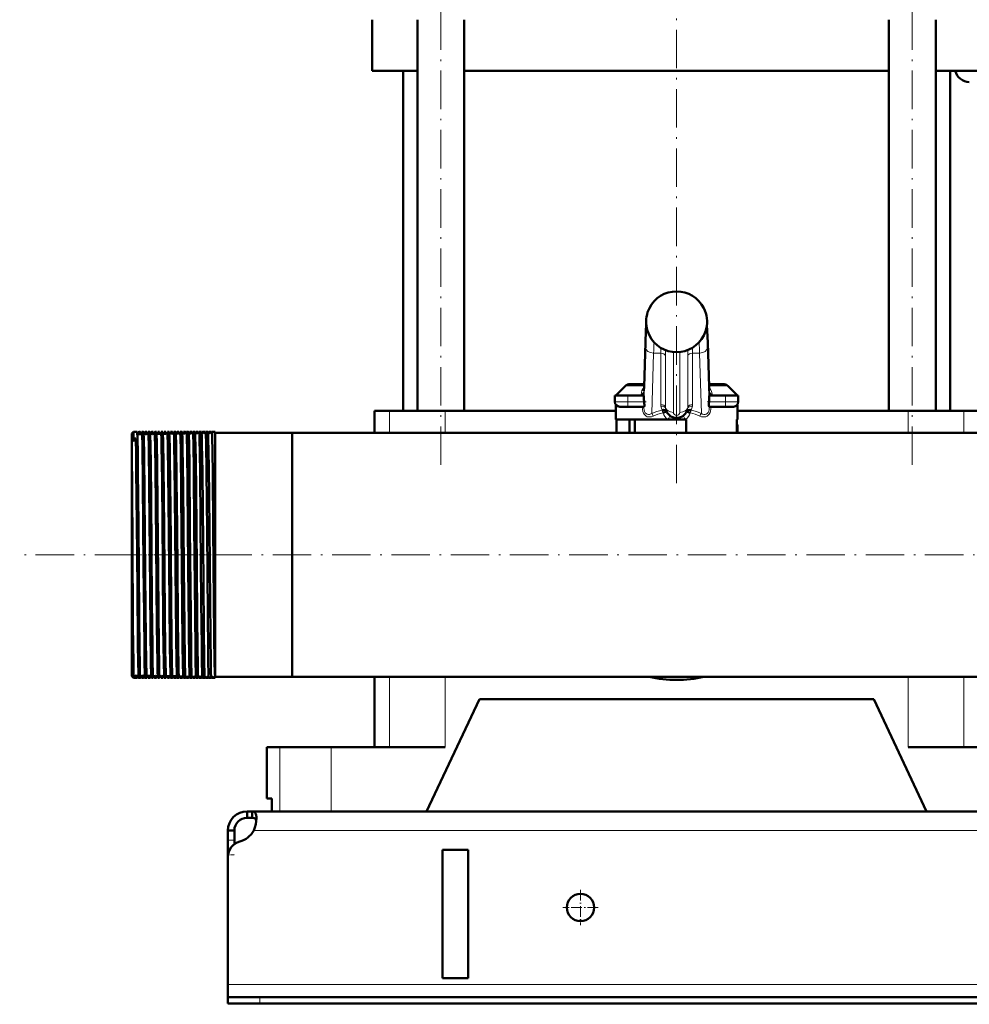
# Model space of a CAD drawing. Extents: x -1358 to 1757, y -1513 to 612.
# Tile 51 of 85: x -228 to 68, y -276 to 32. Entities that reach past the tile are written whole.
import ezdxf

# ---------------------------------------------------------------- set-up
doc = ezdxf.new("R2010")
doc.units = 0
doc.linetypes.add('DASHDOT', pattern=[18.5, 12, -3, 0.5, -3])

msp = doc.modelspace()

# ---------------------------------------------------------------- linework, layer by layer
at = {"color": 7, "linetype": 'DASHDOT', "lineweight": 18}
for p, q in [((-96.75, -107.32), (-96.75, 95.48)), ((50.33, -107.32), (50.33, 95.48)), ((-23.21, -113.07), (-23.21, 75.27)), ((491.79, -135.42), (-228.19, -135.42))]:
    msp.add_line(p, q, dxfattribs=at)
at = {"color": 7, "lineweight": 50}
for p, q in [((-118.21, 15.58), (-118.21, 31.58)), ((-104.05, -90.42), (-104.05, 31.58)), ((-89.45, -90.42), (-89.45, 31.58)), ((43.03, -90.42), (43.03, 31.58)), ((57.63, -90.42), (57.63, 31.58)), ((-104.05, 15.58), (-118.21, 15.58)), ((-108.56, -90.42), (-108.56, 15.58)), ((-23.21, 15.58), (-89.45, 15.58)), ((43.03, 15.58), (-23.21, 15.58)), ((71.79, 15.58), (57.63, 15.58)), ((62.14, -90.42), (62.14, 15.58)), ((-31.7, -58.42), (-31.7, -58.42)), ((-14.72, -58.42), (-14.71, -58.42)), ((-31.7, -66.94), (-31.7, -66.94)), ((-14.72, -66.94), (-14.72, -66.94)), ((-33.35, -82.99), (-32.93, -69.19)), ((-13.49, -69.19), (-13.07, -82.99)), ((-39.15, -82.61), (-42.21, -85.67)), ((-33.33, -82.17), (-38.09, -82.17)), ((-8.33, -82.17), (-13.09, -82.17)), ((-7.27, -82.61), (-4.21, -85.67)), ((-38.46, -85.67), (-42.46, -85.67)), ((-42.46, -87.67), (-42.46, -85.67)), ((-40.67, -85.67), (-42.21, -85.67)), ((-38.46, -85.67), (-33.39, -85.67)), ((-33.41, -84.2), (-33.35, -82.99)), ((-33.39, -85.67), (-33.39, -87.11)), ((-13.01, -84.2), (-13.07, -82.99)), ((-13.03, -85.67), (-7.96, -85.67)), ((-13.03, -87.11), (-13.03, -85.67)), ((-3.96, -85.67), (-7.96, -85.67)), ((-4.21, -85.67), (-5.17, -85.67)), ((-3.96, -87.67), (-3.96, -85.67)), ((-42.21, -93.17), (-42.21, -88.5)), ((-4.21, -93.17), (-4.21, -88.5)), ((-115.17, -90.42), (-117.46, -90.42)), ((-117.46, -90.42), (-117.46, -97.37)), ((-112.82, -90.42), (-115.17, -90.42)), ((-95.46, -90.42), (-112.82, -90.42)), ((-42.21, -90.42), (-95.46, -90.42)), ((-40.96, -89.17), (-38.46, -89.17)), ((-33.4, -89.17), (-38.46, -89.17)), ((-7.96, -89.17), (-13.02, -89.17)), ((-7.96, -89.17), (-5.46, -89.17)), ((49.04, -90.42), (-4.21, -90.42)), ((66.41, -90.42), (49.04, -90.42)), ((71.04, -90.42), (66.41, -90.42)), ((-25.99, -93.17), (-42.21, -93.17)), ((-41.97, -93.17), (-41.97, -97.37)), ((-37.91, -93.17), (-37.91, -97.37)), ((-36.21, -93.17), (-36.21, -97.37)), ((-25.99, -93.17), (-23.21, -93.17)), ((-23.21, -93.17), (-20.43, -93.17)), ((-20.21, -93.17), (-20.43, -93.17)), ((-20.21, -97.37), (-20.21, -93.17)), ((-4.45, -93.17), (-4.45, -97.37)), ((-4.21, -93.17), (-4.45, -93.17)), ((-4.21, -97.37), (-4.21, -95.17)), ((-193.21, -97.56), (-192.71, -97.06)), ((-193.21, -97.56), (-192.71, -97.06)), ((-193.21, -97.56), (-193.21, -99.56)), ((-192.56, -97.06), (-192.71, -97.06)), ((-192.71, -97.06), (-192.71, -99.09)), ((-191.56, -97.06), (-192.71, -97.06)), ((-190.56, -97.06), (-191.06, -97.06)), ((-189.56, -97.06), (-190.06, -97.06)), ((-188.56, -97.06), (-189.06, -97.06)), ((-187.56, -97.06), (-188.07, -97.06)), ((-186.55, -97.06), (-187.07, -97.06)), ((-185.55, -97.06), (-186.07, -97.06)), ((-184.55, -97.06), (-185.07, -97.06)), ((-183.54, -97.06), (-184.08, -97.06)), ((-182.54, -97.06), (-183.08, -97.06)), ((-181.53, -97.06), (-182.08, -97.06)), ((-180.53, -97.06), (-181.09, -97.06)), ((-179.52, -97.06), (-180.09, -97.06)), ((-178.52, -97.06), (-179.1, -97.06)), ((-177.51, -97.06), (-178.1, -97.06)), ((-176.5, -97.06), (-177.11, -97.06)), ((-175.49, -97.06), (-176.12, -97.06)), ((-174.49, -97.06), (-175.12, -97.06)), ((-174.48, -97.07), (-174.49, -97.06)), ((-174.13, -97.06), (-174.14, -97.07)), ((-173.48, -97.06), (-174.13, -97.06)), ((-173.47, -97.07), (-173.48, -97.06)), ((-173.14, -97.06), (-173.14, -97.07)), ((-172.47, -97.06), (-173.14, -97.06)), ((-172.46, -97.07), (-172.47, -97.06)), ((-172.15, -97.06), (-172.15, -97.07)), ((-171.46, -97.06), (-172.15, -97.06)), ((-171.45, -97.07), (-171.46, -97.06)), ((-171.16, -97.06), (-171.16, -97.07)), ((-170.45, -97.06), (-171.16, -97.06)), ((-170.44, -97.07), (-170.45, -97.06)), ((-170.17, -97.06), (-170.17, -97.07)), ((-169.44, -97.06), (-170.17, -97.06)), ((-169.43, -97.07), (-169.44, -97.06)), ((-169.18, -97.06), (-169.18, -97.07)), ((-168.42, -97.06), (-169.18, -97.06)), ((-168.42, -97.07), (-168.42, -97.06)), ((-168.19, -97.06), (-168.19, -97.07)), ((-167.21, -97.06), (-168.19, -97.06)), ((-167.21, -97.06), (-167.21, -169.09)), ((-143.21, -97.37), (-167.21, -97.37)), ((-143.21, -97.37), (-167.21, -97.37)), ((-143.21, -97.37), (-117.46, -97.37)), ((-143.21, -97.37), (-143.21, -168.82)), ((-143.21, -97.37), (-143.21, -135.42)), ((123.34, -97.37), (-143.21, -97.37)), ((-192.71, -99.09), (-193.21, -99.56)), ((-193.21, -99.62), (-193.21, -99.56)), ((-193.21, -99.62), (-193.21, -102.36)), ((-192.71, -99.09), (-191.96, -99.09)), ((-193.21, -102.36), (-193.21, -168.65)), ((-143.21, -135.42), (-143.21, -173.47)), ((-193.21, -168.65), (-193.21, -173.28)), ((-143.21, -168.82), (-143.21, -173.47)), ((-192.71, -169.81), (-192.72, -169.08)), ((-192.71, -169.81), (-192.71, -173.78)), ((-167.21, -169.09), (-167.21, -173.77)), ((-193.21, -173.28), (-192.71, -173.78)), ((-192.56, -173.78), (-192.71, -173.78)), ((-191.56, -173.78), (-192.56, -173.78)), ((-190.56, -173.78), (-191.06, -173.78)), ((-189.56, -173.78), (-190.06, -173.78)), ((-188.56, -173.78), (-189.06, -173.78)), ((-188.11, -173.47), (-188.12, -173.18)), ((-187.56, -173.78), (-188.07, -173.78)), ((-186.55, -173.78), (-187.07, -173.78)), ((-185.55, -173.78), (-186.07, -173.78)), ((-184.55, -173.78), (-185.07, -173.78)), ((-183.54, -173.78), (-184.08, -173.78)), ((-182.54, -173.78), (-183.08, -173.78)), ((-181.53, -173.78), (-182.08, -173.78)), ((-180.53, -173.78), (-181.09, -173.78)), ((-179.52, -173.78), (-180.09, -173.78)), ((-178.52, -173.78), (-179.1, -173.78)), ((-177.51, -173.78), (-178.1, -173.78)), ((-176.5, -173.78), (-177.11, -173.78)), ((-175.49, -173.78), (-176.12, -173.78)), ((-174.49, -173.78), (-175.12, -173.78)), ((-174.48, -173.78), (-174.49, -173.78)), ((-174.13, -173.78), (-174.14, -173.78)), ((-173.48, -173.78), (-174.13, -173.78)), ((-173.47, -173.78), (-173.48, -173.78)), ((-173.14, -173.78), (-173.14, -173.78)), ((-172.47, -173.78), (-173.14, -173.78)), ((-172.46, -173.78), (-172.47, -173.78)), ((-172.15, -173.78), (-172.15, -173.78)), ((-171.46, -173.78), (-172.15, -173.78)), ((-171.45, -173.78), (-171.46, -173.78)), ((-171.16, -173.78), (-171.16, -173.78)), ((-170.45, -173.78), (-171.16, -173.78)), ((-170.44, -173.78), (-170.45, -173.78)), ((-170.17, -173.78), (-170.17, -173.78)), ((-169.44, -173.78), (-170.17, -173.78)), ((-169.43, -173.78), (-169.44, -173.78)), ((-169.18, -173.78), (-169.18, -173.78)), ((-168.42, -173.78), (-169.18, -173.78)), ((-168.42, -173.78), (-168.42, -173.78)), ((-168.19, -173.78), (-168.19, -173.78)), ((-167.21, -173.78), (-168.19, -173.78)), ((-143.21, -173.47), (-167.21, -173.47)), ((-167.21, -173.77), (-167.21, -173.77)), ((416.79, -173.47), (-143.21, -173.47)), ((-117.46, -173.47), (-117.46, -195.42)), ((-101.21, -215.42), (-84.71, -180.42)), ((38.29, -180.42), (-84.71, -180.42)), ((38.29, -180.42), (54.79, -215.42)), ((-151.06, -195.42), (-147, -195.42)), ((-151.06, -211.42), (-151.06, -195.42)), ((-147, -195.42), (-130.96, -195.42)), ((-130.96, -195.42), (-95.46, -195.42)), ((49.04, -195.42), (84.54, -195.42)), ((-149.49, -211.42), (-151.06, -211.42)), ((-149.49, -211.42), (-149.49, -215.42)), ((-157.21, -215.42), (-157.21, -217.42)), ((-155.67, -215.42), (-157.21, -215.42)), ((-155.67, -217.42), (-157.21, -217.42)), ((-155.67, -215.42), (-155.67, -217.42)), ((429.26, -215.42), (-155.67, -215.42)), ((-147, -215.42), (-149.49, -215.42)), ((-130.96, -215.42), (-147, -215.42)), ((-101.21, -215.42), (-130.96, -215.42)), ((84.54, -215.42), (54.79, -215.42)), ((-163.21, -221.42), (-161.21, -221.42)), ((-163.21, -224.42), (-163.21, -221.42)), ((-161.21, -224.42), (-161.21, -221.42)), ((-163.21, -228.94), (-163.21, -224.42)), ((-161.21, -225.67), (-161.21, -224.42)), ((-163.21, -228.94), (-163.21, -229.67)), ((-163.21, -229.67), (-163.21, -269.42)), ((-96.21, -267.42), (-96.21, -227.42)), ((-88.21, -227.42), (-96.21, -227.42)), ((-88.21, -227.42), (-88.21, -267.42)), ((-163.21, -269.42), (-163.21, -273.42)), ((-88.21, -267.42), (-96.21, -267.42)), ((-163.21, -273.42), (-163.21, -275.42)), ((-163.21, -273.42), (-153.21, -273.42)), ((-163.21, -275.42), (-153.21, -275.42)), ((426.79, -273.42), (-153.21, -273.42)), ((-153.21, -275.42), (426.79, -275.42))]:
    msp.add_line(p, q, dxfattribs=at)
at = {"color": 7, "lineweight": 18}
for p, q in [((-31.7, -58.42), (-31.7, -58.42)), ((-14.72, -58.42), (-14.72, -58.42)), ((-14.72, -66.94), (-14.72, -66.94)), ((-32.93, -69.26), (-33.35, -83.06)), ((-32.93, -69.26), (-32.93, -69.19)), ((-13.07, -83.06), (-13.49, -69.26)), ((-33.39, -87.11), (-32.89, -70.68)), ((-30.39, -72.45), (-30.96, -91.27)), ((-28.18, -72.45), (-30.39, -72.45)), ((-28.18, -88.47), (-28.18, -72.45)), ((-26.69, -73.37), (-26.69, -89.39)), ((-24.21, -72.12), (-24.21, -90.94)), ((-22.21, -90.94), (-22.21, -72.12)), ((-19.73, -89.39), (-19.73, -73.37)), ((-16.03, -72.45), (-18.24, -72.45)), ((-18.24, -72.45), (-18.24, -88.47)), ((-15.46, -91.27), (-16.03, -72.45)), ((-13.53, -70.68), (-13.03, -87.11)), ((-33.34, -82.61), (-39.15, -82.61)), ((-7.27, -82.61), (-13.08, -82.61)), ((-38.46, -87.67), (-38.46, -85.67)), ((-33.46, -84.66), (-33.42, -85.67)), ((-13, -85.67), (-12.96, -84.66)), ((-7.96, -87.67), (-7.96, -85.67)), ((-38.46, -87.67), (-42.46, -87.67)), ((-38.46, -87.67), (-33.36, -87.67)), ((-38.46, -87.67), (-38.46, -89.17)), ((-13.06, -87.67), (-7.96, -87.67)), ((-3.96, -87.67), (-7.96, -87.67)), ((-7.96, -89.17), (-7.96, -87.67)), ((-112.82, -90.42), (-112.82, -97.37)), ((-95.46, -90.42), (-95.46, -97.37)), ((-27.76, -90.24), (-27.74, -90.23)), ((-27.49, -91.09), (-27.38, -91.04)), ((-18.93, -91.09), (-19.04, -91.04)), ((-18.68, -90.23), (-18.66, -90.24)), ((49.04, -90.42), (49.04, -97.37)), ((66.41, -90.42), (66.41, -97.37)), ((-4.21, -95.17), (-4.45, -95.17)), ((-112.82, -173.47), (-112.82, -195.42)), ((-95.46, -173.47), (-95.46, -195.42)), ((49.04, -173.47), (49.04, -195.42)), ((66.41, -173.47), (66.41, -195.42)), ((-147, -195.42), (-147, -215.42)), ((-130.96, -195.42), (-130.96, -215.42)), ((428.76, -221.42), (-155.18, -221.42)), ((-163.21, -224.42), (-161.21, -224.42)), ((-163.21, -228.94), (-163.15, -228.94)), ((436.79, -269.42), (-163.21, -269.42)), ((-153.21, -273.42), (-153.21, -275.42))]:
    msp.add_line(p, q, dxfattribs=at)
at = {"color": 7, "linetype": 'DASHDOT', "lineweight": 18, "ltscale": 0.105015}
for p, q in [((-38.46, -89.52), (-38.46, -85.32)), ((-7.96, -89.52), (-7.96, -85.32))]:
    msp.add_line(p, q, dxfattribs=at)
at = {"color": 7, "linetype": 'DASHDOT', "lineweight": 18, "ltscale": 0.156255}
msp.add_line((-32.73, -87.67), (-38.98, -87.67), dxfattribs=at)
at = {"color": 7, "linetype": 'DASHDOT', "lineweight": 18, "ltscale": 0.156298}
msp.add_line((-7.44, -87.67), (-13.69, -87.67), dxfattribs=at)
at = {"color": 7, "linetype": 'DASHDOT', "lineweight": 18, "ltscale": 0.074653}
msp.add_line((-190.47, -135.42), (-193.46, -135.42), dxfattribs=at)
at = {"color": 7, "linetype": 'DASHDOT', "lineweight": 18, "ltscale": 0.041239}
msp.add_line((-188.58, -135.42), (-190.23, -135.42), dxfattribs=at)
at = {"color": 7, "linetype": 'DASHDOT', "lineweight": 18, "ltscale": 0.041312}
msp.add_line((-186.58, -135.42), (-188.23, -135.42), dxfattribs=at)
at = {"color": 7, "linetype": 'DASHDOT', "lineweight": 18, "ltscale": 0.041474}
msp.add_line((-184.57, -135.42), (-186.23, -135.42), dxfattribs=at)
at = {"color": 7, "linetype": 'DASHDOT', "lineweight": 18, "ltscale": 0.041722}
msp.add_line((-182.56, -135.42), (-184.23, -135.42), dxfattribs=at)
at = {"color": 7, "linetype": 'DASHDOT', "lineweight": 18, "ltscale": 0.042158}
msp.add_line((-180.55, -135.42), (-182.23, -135.42), dxfattribs=at)
at = {"color": 7, "linetype": 'DASHDOT', "lineweight": 18, "ltscale": 0.042731}
msp.add_line((-178.53, -135.42), (-180.24, -135.42), dxfattribs=at)
at = {"color": 7, "linetype": 'DASHDOT', "lineweight": 18, "ltscale": 0.043431}
msp.add_line((-176.52, -135.42), (-178.26, -135.42), dxfattribs=at)
at = {"color": 7, "linetype": 'DASHDOT', "lineweight": 18, "ltscale": 0.044262}
msp.add_line((-174.5, -135.42), (-176.27, -135.42), dxfattribs=at)
at = {"color": 7, "linetype": 'DASHDOT', "lineweight": 18, "ltscale": 0.045233}
msp.add_line((-172.48, -135.42), (-174.29, -135.42), dxfattribs=at)
at = {"color": 7, "linetype": 'DASHDOT', "lineweight": 18, "ltscale": 0.046339}
msp.add_line((-170.45, -135.42), (-172.31, -135.42), dxfattribs=at)
at = {"color": 7, "linetype": 'DASHDOT', "lineweight": 18, "ltscale": 0.047599}
msp.add_line((-168.43, -135.42), (-170.33, -135.42), dxfattribs=at)
at = {"color": 7, "linetype": 'DASHDOT', "lineweight": 18, "ltscale": 0.06}
msp.add_line((-163.41, -228.94), (-161.01, -228.94), dxfattribs=at)
at = {"color": 7, "linetype": 'DASHDOT', "lineweight": 18, "ltscale": 0.27625}
for p, q in [((-53.21, -239.9), (-53.21, -250.95)), ((-47.68, -245.42), (-58.73, -245.42))]:
    msp.add_line(p, q, dxfattribs=at)
at = {"color": 7, "linetype": 'DASHDOT', "lineweight": 18, "ltscale": 0.060015}
msp.add_line((-153.21, -273.22), (-153.21, -275.62), dxfattribs=at)
at = {"color": 7, "lineweight": 50}
for points in [[(-32.93, -69.19), (-32.78, -65.46), (-32.66, -63.66)], [(-13.49, -69.19), (-13.64, -65.46), (-13.76, -63.66)], [(-33.36, -87.67), (-33.3, -88.14), (-33.26, -88.56), (-33.27, -88.9), (-33.34, -89.12), (-33.37, -89.16), (-33.39, -89.17), (-33.4, -89.17)], [(-13.02, -89.17), (-13.03, -89.17), (-13.06, -89.15), (-13.09, -89.11), (-13.14, -88.97), (-13.16, -88.67), (-13.14, -88.28), (-13.06, -87.67)], [(-27.74, -90.23), (-27.29, -90.17), (-26.87, -90.22), (-26.63, -90.34), (-26.45, -90.51), (-26.41, -90.6)], [(-27.38, -91.04), (-26.49, -90.65), (-26.41, -90.61), (-26.41, -90.6), (-26.41, -90.6), (-26.41, -90.6)], [(-18.68, -90.23), (-19.13, -90.17), (-19.55, -90.22), (-19.79, -90.34), (-19.96, -90.51), (-20.01, -90.6)], [(-19.04, -91.04), (-19.93, -90.65), (-20, -90.61), (-20.01, -90.6), (-20.01, -90.6), (-20.01, -90.6), (-20.01, -90.6)], [(-191.5, -97.7), (-191.54, -97.13), (-191.56, -97.07), (-191.56, -97.07), (-191.56, -97.07), (-191.56, -97.06)], [(-190.72, -169.09), (-190.78, -164.9), (-190.9, -154.11), (-191.14, -126), (-191.3, -109.18), (-191.37, -104.17), (-191.48, -98.41), (-191.5, -97.7)], [(-191.06, -97.06), (-191.06, -97.06), (-191.07, -97.07), (-191.07, -97.07), (-191.07, -97.08), (-191.09, -97.24)], [(-191, -97.76), (-191.04, -97.14), (-191.06, -97.07), (-191.06, -97.07), (-191.06, -97.07), (-191.06, -97.06)], [(-190.52, -97.34), (-190.55, -97.09), (-190.55, -97.07), (-190.56, -97.07), (-190.56, -97.07), (-190.56, -97.06), (-190.56, -97.06)], [(-190.06, -97.06), (-190.06, -97.06), (-190.07, -97.07), (-190.07, -97.07), (-190.07, -97.08), (-190.09, -97.22)], [(-189.22, -169.09), (-189.29, -164.9), (-189.4, -154.11), (-189.54, -138.89), (-189.76, -113.17), (-189.91, -101.36), (-190, -97.78), (-190.04, -97.14), (-190.06, -97.07), (-190.06, -97.07), (-190.06, -97.07), (-190.06, -97.06)], [(-189.53, -97.22), (-189.55, -97.08), (-189.55, -97.07), (-189.56, -97.07), (-189.56, -97.06), (-189.56, -97.06)], [(-188.72, -169.09), (-188.82, -161.54), (-189.01, -141.66), (-189.22, -116.74), (-189.36, -104.23), (-189.46, -98.95), (-189.51, -97.54), (-189.53, -97.22)], [(-189.06, -97.06), (-189.07, -97.06), (-189.07, -97.07), (-189.07, -97.07), (-189.08, -97.09), (-189.1, -97.26)], [(-189.01, -97.72), (-189.04, -97.14), (-189.06, -97.07), (-189.06, -97.07), (-189.06, -97.07), (-189.06, -97.06)], [(-188.54, -97.16), (-188.55, -97.07), (-188.55, -97.07), (-188.56, -97.07), (-188.56, -97.06)], [(-188.07, -97.06), (-188.07, -97.07), (-188.07, -97.07), (-188.07, -97.08), (-188.09, -97.17)], [(-187.23, -169.09), (-187.36, -158.53), (-187.57, -134.85), (-187.76, -113.98), (-187.91, -101.7), (-188, -97.91), (-188.04, -97.16), (-188.06, -97.07), (-188.06, -97.07), (-188.06, -97.07), (-188.07, -97.06)], [(-187.53, -97.21), (-187.55, -97.08), (-187.55, -97.07), (-187.55, -97.07), (-187.55, -97.06), (-187.56, -97.06)], [(-186.71, -169.09), (-186.79, -163.86), (-186.93, -150.12), (-187.21, -117.52), (-187.31, -107.54), (-187.42, -100.64), (-187.47, -98.42), (-187.53, -97.21)], [(-187.07, -97.06), (-187.07, -97.07), (-187.07, -97.07), (-187.07, -97.07), (-187.09, -97.15)], [(-187.01, -97.68), (-187.05, -97.13), (-187.06, -97.07), (-187.06, -97.07), (-187.07, -97.07), (-187.07, -97.06)], [(-186.07, -97.06), (-186.07, -97.07), (-186.07, -97.07), (-186.08, -97.07), (-186.09, -97.13)], [(-185.23, -169.09), (-185.37, -157.68), (-185.6, -131.74), (-185.81, -108.91), (-185.92, -101.53), (-185.98, -98.49), (-186.02, -97.59), (-186.05, -97.12), (-186.06, -97.07), (-186.07, -97.07), (-186.07, -97.06), (-186.07, -97.06)], [(-184.71, -169.09), (-184.78, -164.39), (-184.9, -152.15), (-185.18, -120.07), (-185.31, -107.56), (-185.42, -100.39), (-185.5, -97.63), (-185.54, -97.1)], [(-185.02, -97.65), (-185.05, -97.13), (-185.07, -97.07), (-185.07, -97.07), (-185.07, -97.06), (-185.07, -97.06)], [(-183.24, -169.09), (-183.38, -157.7), (-183.55, -138.59), (-183.78, -112.35), (-183.93, -101.3), (-183.97, -99.37), (-184.04, -97.33), (-184.06, -97.09), (-184.07, -97.07), (-184.07, -97.07), (-184.07, -97.07), (-184.07, -97.06), (-184.08, -97.06)], [(-182.7, -169.09), (-182.76, -164.9), (-182.88, -154.11), (-183.11, -126.91), (-183.3, -107.71), (-183.43, -99.59), (-183.48, -97.85), (-183.51, -97.22), (-183.53, -97.09)], [(-183.03, -97.61), (-183.06, -97.12), (-183.07, -97.07), (-183.08, -97.07), (-183.08, -97.06), (-183.08, -97.06)], [(-182.49, -97.57), (-182.51, -97.17), (-182.53, -97.08)], [(-181.25, -169.09), (-181.32, -163.87), (-181.46, -150.14), (-181.73, -118.48), (-181.81, -110.58), (-181.93, -101.27), (-182.02, -97.74), (-182.06, -97.14), (-182.08, -97.07), (-182.08, -97.07), (-182.08, -97.07), (-182.08, -97.06)], [(-180.69, -169.09), (-180.8, -160.54), (-180.9, -150.18), (-181.18, -118.29), (-181.2, -115.84), (-181.37, -102.25), (-181.44, -98.75), (-181.5, -97.33), (-181.51, -97.13), (-181.52, -97.08)], [(-181.04, -97.57), (-181.07, -97.12), (-181.08, -97.07), (-181.08, -97.07), (-181.09, -97.06), (-181.09, -97.06)], [(-180.48, -97.53), (-180.51, -97.16), (-180.52, -97.08)], [(-179.26, -169.09), (-179.37, -160.53), (-179.56, -139.94), (-179.76, -116.62), (-179.85, -107.67), (-179.95, -100.73), (-180.02, -98), (-180.06, -97.29), (-180.08, -97.09), (-180.09, -97.07), (-180.09, -97.07), (-180.09, -97.07), (-180.09, -97.06), (-180.09, -97.06)], [(-178.68, -169.09), (-178.74, -164.9), (-178.86, -154.1), (-179.09, -126.62), (-179.23, -112.05), (-179.38, -100.87), (-179.45, -98.06), (-179.49, -97.32), (-179.51, -97.12), (-179.51, -97.08)], [(-179.05, -97.53), (-179.08, -97.12), (-179.09, -97.08), (-179.09, -97.07), (-179.09, -97.07), (-179.1, -97.06), (-179.1, -97.06)], [(-178.47, -97.49), (-178.5, -97.14), (-178.51, -97.07)], [(-177.27, -169.09), (-177.34, -163.86), (-177.48, -150.12), (-177.77, -116.79), (-177.93, -102.71), (-178, -99), (-178.07, -97.28), (-178.09, -97.09), (-178.1, -97.07), (-178.1, -97.07), (-178.1, -97.06), (-178.1, -97.06)], [(-176.66, -169.09), (-176.81, -157.69), (-176.97, -139.37), (-177.2, -113.92), (-177.34, -102.05), (-177.41, -99.09), (-177.47, -97.36), (-177.49, -97.12), (-177.5, -97.07)], [(-177.06, -97.49), (-177.09, -97.11), (-177.1, -97.08), (-177.1, -97.07), (-177.11, -97.07), (-177.11, -97.06), (-177.11, -97.06)], [(-176.46, -97.45), (-176.48, -97.13), (-176.5, -97.07)], [(-175.28, -169.09), (-175.42, -157.7), (-175.59, -139.37), (-175.81, -113.88), (-175.94, -102.69), (-176.01, -99.03), (-176.08, -97.29), (-176.1, -97.09), (-176.11, -97.07), (-176.11, -97.07), (-176.11, -97.07), (-176.11, -97.06), (-176.12, -97.06)], [(-174.65, -169.09), (-174.71, -164.9), (-174.83, -154.11), (-175.06, -127.11), (-175.25, -107.49), (-175.36, -100.57), (-175.41, -98.36), (-175.46, -97.25), (-175.48, -97.1), (-175.49, -97.07)], [(-175.08, -97.45), (-175.11, -97.11), (-175.12, -97.08), (-175.12, -97.07), (-175.12, -97.07), (-175.12, -97.06), (-175.12, -97.06)], [(-174.44, -97.4), (-174.47, -97.12), (-174.48, -97.08), (-174.48, -97.07)], [(-173.3, -169.09), (-173.36, -164.9), (-173.47, -154.11), (-173.71, -126.62), (-173.87, -109.43), (-174, -100.52), (-174.06, -98.17), (-174.09, -97.47), (-174.12, -97.11), (-174.12, -97.08), (-174.13, -97.07), (-174.13, -97.07), (-174.13, -97.06), (-174.13, -97.06)], [(-172.63, -169.09), (-172.69, -164.9), (-172.81, -154.1), (-173.05, -126.59), (-173.15, -115.65), (-173.26, -105.76), (-173.31, -101.88), (-173.4, -98.24), (-173.44, -97.32), (-173.46, -97.11), (-173.47, -97.08), (-173.47, -97.07)], [(-173.1, -97.41), (-173.13, -97.1), (-173.13, -97.08), (-173.13, -97.07), (-173.14, -97.07), (-173.14, -97.06), (-173.14, -97.06)], [(-172.43, -97.36), (-172.45, -97.11), (-172.46, -97.08), (-172.46, -97.07)], [(-171.32, -169.09), (-171.39, -163.86), (-171.53, -150.13), (-171.74, -125.5), (-171.89, -109.3), (-171.95, -104.16), (-172.05, -98.92), (-172.1, -97.52), (-172.13, -97.11), (-172.14, -97.08), (-172.14, -97.07), (-172.15, -97.07), (-172.15, -97.06), (-172.15, -97.06)], [(-170.61, -169.09), (-170.75, -157.69), (-170.98, -131.84), (-171.19, -109.63), (-171.32, -100.74), (-171.38, -98.16), (-171.41, -97.43), (-171.44, -97.12), (-171.45, -97.08), (-171.45, -97.07)], [(-171.12, -97.37), (-171.14, -97.1), (-171.15, -97.07), (-171.15, -97.07), (-171.16, -97.07), (-171.16, -97.06), (-171.16, -97.06)], [(-170.41, -97.31), (-170.43, -97.11), (-170.44, -97.08), (-170.44, -97.07)], [(-169.34, -169.09), (-169.4, -164.91), (-169.51, -154.11), (-169.74, -127.83), (-169.91, -109.4), (-170.03, -100.79), (-170.12, -97.6), (-170.15, -97.12), (-170.16, -97.07), (-170.16, -97.07), (-170.17, -97.06), (-170.17, -97.06)], [(-168.59, -169.09), (-168.7, -160.55), (-168.8, -149.98), (-169, -127.02), (-169.19, -108.07), (-169.25, -103.26), (-169.34, -98.89), (-169.38, -97.64), (-169.41, -97.15), (-169.43, -97.08), (-169.43, -97.07)], [(-169.14, -97.32), (-169.17, -97.09), (-169.17, -97.07), (-169.17, -97.07), (-169.18, -97.07), (-169.18, -97.06), (-169.18, -97.06)], [(-168.39, -97.27), (-168.41, -97.1), (-168.42, -97.07), (-168.42, -97.07)], [(-167.36, -169.09), (-167.47, -160.55), (-167.57, -149.99), (-167.77, -126.92), (-167.92, -109.98), (-168.01, -103.29), (-168.1, -98.61), (-168.16, -97.24), (-168.18, -97.08), (-168.18, -97.07), (-168.19, -97.07), (-168.19, -97.06), (-168.19, -97.06)], [(-191.22, -169.09), (-191.31, -163.15), (-191.48, -145.85), (-191.65, -125.47), (-191.8, -109.06), (-191.87, -104.08), (-191.96, -99.09)], [(-192.72, -169.08), (-192.85, -157.64), (-193.03, -130.92), (-193.11, -116.4), (-193.21, -102.36)], [(-192.56, -173.78), (-192.56, -173.78), (-192.57, -173.78), (-192.57, -173.78), (-192.57, -173.77), (-192.58, -173.73), (-192.61, -173.32), (-192.64, -172.51), (-192.71, -169.81)], [(-191.06, -173.78), (-191.06, -173.78), (-191.07, -173.78), (-191.07, -173.78), (-191.07, -173.76), (-191.09, -173.59), (-191.16, -172.11), (-191.22, -169.09)], [(-190.56, -173.78), (-190.56, -173.78), (-190.56, -173.78), (-190.57, -173.78), (-190.57, -173.76), (-190.59, -173.59), (-190.66, -172.11), (-190.72, -169.09)], [(-189.1, -173.5), (-189.14, -172.59), (-189.22, -169.09)], [(-188.56, -173.78), (-188.56, -173.78), (-188.56, -173.78), (-188.56, -173.78), (-188.58, -173.72), (-188.61, -173.24), (-188.65, -172.29), (-188.72, -169.09)], [(-187.1, -173.56), (-187.14, -172.92), (-187.23, -169.09)], [(-186.55, -173.78), (-186.55, -173.78), (-186.56, -173.78), (-186.56, -173.78), (-186.56, -173.76), (-186.59, -173.59), (-186.65, -172.1), (-186.71, -169.09)], [(-185.09, -173.73), (-185.12, -173.4), (-185.17, -171.83), (-185.23, -169.09)], [(-184.55, -173.78), (-184.55, -173.78), (-184.55, -173.78), (-184.55, -173.78), (-184.56, -173.72), (-184.6, -173.24), (-184.64, -172.3), (-184.71, -169.09)], [(-183.09, -173.75), (-183.11, -173.62), (-183.14, -173.05), (-183.24, -169.09)], [(-182.54, -173.78), (-182.54, -173.78), (-182.54, -173.78), (-182.54, -173.78), (-182.56, -173.72), (-182.59, -173.24), (-182.63, -172.29), (-182.7, -169.09)], [(-181.1, -173.76), (-181.11, -173.65), (-181.15, -173.09), (-181.18, -172.13), (-181.25, -169.09)], [(-180.53, -173.78), (-180.53, -173.78), (-180.53, -173.78), (-180.53, -173.78), (-180.55, -173.72), (-180.58, -173.24), (-180.62, -172.29), (-180.69, -169.09)], [(-179.11, -173.77), (-179.12, -173.72), (-179.14, -173.5), (-179.2, -171.95), (-179.26, -169.09)], [(-178.52, -173.78), (-178.52, -173.78), (-178.52, -173.78), (-178.52, -173.78), (-178.53, -173.77), (-178.53, -173.73), (-178.56, -173.36), (-178.63, -171.49), (-178.68, -169.09)], [(-177.12, -173.77), (-177.12, -173.75), (-177.14, -173.64), (-177.18, -172.9), (-177.27, -169.09)], [(-176.5, -173.78), (-176.5, -173.78), (-176.51, -173.78), (-176.51, -173.78), (-176.52, -173.72), (-176.56, -173.24), (-176.59, -172.3), (-176.66, -169.09)], [(-175.13, -173.78), (-175.14, -173.76), (-175.15, -173.68), (-175.18, -173.15), (-175.21, -172.18), (-175.28, -169.09)], [(-174.49, -173.78), (-174.49, -173.78), (-174.49, -173.78), (-174.49, -173.78), (-174.5, -173.72), (-174.54, -173.24), (-174.58, -172.29), (-174.65, -169.09)], [(-173.14, -173.78), (-173.15, -173.76), (-173.16, -173.68), (-173.2, -173.16), (-173.23, -172.2), (-173.3, -169.09)], [(-172.47, -173.78), (-172.47, -173.78), (-172.47, -173.78), (-172.47, -173.78), (-172.48, -173.76), (-172.5, -173.59), (-172.56, -172.1), (-172.63, -169.09)], [(-171.16, -173.78), (-171.17, -173.76), (-171.18, -173.69), (-171.21, -173.17), (-171.25, -172.21), (-171.32, -169.09)], [(-170.45, -173.78), (-170.45, -173.78), (-170.45, -173.78), (-170.45, -173.78), (-170.47, -173.72), (-170.5, -173.24), (-170.54, -172.3), (-170.61, -169.09)], [(-169.18, -173.78), (-169.19, -173.76), (-169.2, -173.69), (-169.23, -173.18), (-169.27, -172.21), (-169.34, -169.09)], [(-168.42, -173.78), (-168.43, -173.78), (-168.43, -173.78), (-168.43, -173.78), (-168.44, -173.72), (-168.48, -173.24), (-168.51, -172.3), (-168.59, -169.09)], [(-167.21, -173.77), (-167.22, -173.72), (-167.24, -173.51), (-167.3, -171.96), (-167.36, -169.09)], [(-192.53, -173.6), (-192.55, -173.76), (-192.56, -173.78), (-192.56, -173.78), (-192.56, -173.78), (-192.56, -173.78)], [(-191.56, -173.78), (-191.56, -173.78), (-191.57, -173.78), (-191.57, -173.77), (-191.58, -173.7), (-191.62, -173.07)], [(-191.53, -173.63), (-191.55, -173.77), (-191.56, -173.78), (-191.56, -173.78), (-191.56, -173.78), (-191.56, -173.78)], [(-190.54, -173.65), (-190.55, -173.77), (-190.56, -173.78), (-190.56, -173.78), (-190.56, -173.78)], [(-190.06, -173.78), (-190.07, -173.78), (-190.07, -173.78), (-190.07, -173.77), (-190.08, -173.71), (-190.12, -173.15)], [(-189.56, -173.78), (-189.56, -173.78), (-189.56, -173.78), (-189.57, -173.77), (-189.58, -173.71), (-189.62, -173.11)], [(-189.54, -173.67), (-189.55, -173.77), (-189.56, -173.78), (-189.56, -173.78), (-189.56, -173.78)], [(-189.06, -173.78), (-189.07, -173.78), (-189.07, -173.78), (-189.07, -173.78), (-189.07, -173.77), (-189.08, -173.75), (-189.1, -173.5)], [(-188.54, -173.7), (-188.55, -173.77), (-188.55, -173.78), (-188.56, -173.78), (-188.56, -173.78)], [(-188.07, -173.78), (-188.07, -173.78), (-188.07, -173.78), (-188.07, -173.78), (-188.07, -173.77), (-188.08, -173.75), (-188.11, -173.47)], [(-187.56, -173.78), (-187.56, -173.78), (-187.56, -173.78), (-187.56, -173.77), (-187.58, -173.71), (-187.61, -173.14)], [(-187.54, -173.71), (-187.55, -173.77), (-187.55, -173.78), (-187.55, -173.78), (-187.56, -173.78)], [(-187.07, -173.78), (-187.07, -173.78), (-187.07, -173.78), (-187.07, -173.78), (-187.08, -173.76), (-187.1, -173.56)], [(-186.07, -173.78), (-186.07, -173.78), (-186.07, -173.78), (-186.08, -173.77), (-186.09, -173.71)], [(-185.55, -173.78), (-185.55, -173.78), (-185.55, -173.78), (-185.56, -173.78), (-185.57, -173.71), (-185.61, -173.18)], [(-183.54, -173.78), (-183.54, -173.78), (-183.55, -173.78), (-183.55, -173.78), (-183.56, -173.72), (-183.6, -173.22)], [(-182.09, -173.76), (-182.11, -173.67), (-182.13, -173.29)], [(-181.53, -173.78), (-181.54, -173.78), (-181.54, -173.78), (-181.54, -173.78), (-181.55, -173.72), (-181.59, -173.26)], [(-180.1, -173.77), (-180.11, -173.69), (-180.14, -173.33)], [(-179.52, -173.78), (-179.52, -173.78), (-179.53, -173.78), (-179.53, -173.78), (-179.53, -173.77), (-179.54, -173.73), (-179.57, -173.3)], [(-178.11, -173.77), (-178.12, -173.7), (-178.15, -173.37)], [(-177.51, -173.78), (-177.51, -173.78), (-177.51, -173.78), (-177.52, -173.78), (-177.52, -173.77), (-177.53, -173.73), (-177.56, -173.34)], [(-176.12, -173.77), (-176.14, -173.71), (-176.16, -173.41)], [(-175.49, -173.78), (-175.5, -173.78), (-175.5, -173.78), (-175.5, -173.78), (-175.5, -173.77), (-175.51, -173.74), (-175.54, -173.38)], [(-174.14, -173.78), (-174.14, -173.76), (-174.15, -173.72), (-174.17, -173.45)], [(-173.48, -173.78), (-173.48, -173.78), (-173.48, -173.78), (-173.48, -173.78), (-173.49, -173.77), (-173.49, -173.74), (-173.52, -173.42)], [(-172.15, -173.78), (-172.16, -173.77), (-172.16, -173.73), (-172.19, -173.5)], [(-171.46, -173.78), (-171.46, -173.78), (-171.46, -173.78), (-171.46, -173.78), (-171.47, -173.77), (-171.47, -173.75), (-171.5, -173.47)], [(-170.17, -173.78), (-170.18, -173.77), (-170.18, -173.74), (-170.2, -173.54)], [(-169.44, -173.78), (-169.44, -173.78), (-169.44, -173.78), (-169.44, -173.78), (-169.44, -173.77), (-169.45, -173.75), (-169.47, -173.51)], [(-168.19, -173.78), (-168.2, -173.77), (-168.2, -173.75), (-168.22, -173.59)], [(-154.33, -217.55), (-154.35, -217.09), (-154.4, -216.68), (-154.53, -216.21), (-154.73, -215.85), (-155, -215.6), (-155.31, -215.46), (-155.67, -215.42)], [(-154.38, -218.36), (-154.51, -217.98), (-154.74, -217.7), (-155.06, -217.51), (-155.47, -217.43), (-155.67, -217.42)], [(-155.18, -221.42), (-154.81, -220.44), (-154.55, -219.43), (-154.39, -218.46), (-154.33, -217.55)]]:
    msp.add_lwpolyline(points, dxfattribs=at)
at = {"color": 7, "lineweight": 18}
for points in [[(-32.65, -63.72), (-32.75, -65.05), (-32.85, -66.93), (-32.93, -69.26)], [(-13.49, -69.26), (-13.66, -65.19), (-13.77, -63.72)], [(-32.89, -70.68), (-32.77, -67.68), (-32.7, -66.46), (-32.61, -65.4), (-32.56, -65.04), (-32.49, -64.72)], [(-13.93, -64.72), (-13.9, -64.8), (-13.85, -65.11), (-13.76, -65.89), (-13.68, -67.05), (-13.53, -70.68)], [(-33.35, -83.06), (-33.4, -84.15), (-33.45, -84.62), (-33.46, -84.66)], [(-12.96, -84.66), (-12.99, -84.5), (-13.04, -83.71), (-13.07, -83.06)], [(-33.04, -91.86), (-33.31, -91.55), (-33.53, -91.2), (-33.74, -90.66), (-33.88, -90.08), (-33.96, -89.17)], [(-33.44, -89.17), (-33.42, -89.68), (-33.34, -90.18), (-33.2, -90.64), (-33, -91.04), (-32.73, -91.34), (-32.4, -91.53), (-32.03, -91.6), (-31.66, -91.56), (-31.28, -91.44), (-30.96, -91.27)], [(-30.5, -92.12), (-31.03, -92.3), (-31.43, -92.37), (-31.83, -92.38), (-32.35, -92.28), (-32.71, -92.11), (-33.04, -91.86)], [(-13.38, -91.86), (-13.71, -92.11), (-14.08, -92.28), (-14.6, -92.38), (-15, -92.37), (-15.4, -92.3), (-15.92, -92.12)], [(-15.46, -91.27), (-15.08, -91.46), (-14.7, -91.58), (-14.32, -91.6), (-13.97, -91.51), (-13.65, -91.31), (-13.39, -91), (-13.2, -90.6), (-13.07, -90.15), (-13, -89.66), (-12.97, -89.17)], [(-12.45, -89.17), (-12.54, -90.07), (-12.63, -90.51), (-12.77, -90.93), (-13.04, -91.45), (-13.38, -91.86)]]:
    msp.add_lwpolyline(points, dxfattribs=at)
at = {"color": 7, "lineweight": 50}
msp.add_circle((-53.21, -245.42), 4.25, dxfattribs=at)
for centre, radius, start, end in [((68.12, 16.63), 4.5, 193.4934, 270), ((-23.21, -62.69), 9.5, 89.9814, 153.3195), ((-23.21, -62.69), 9.5, 26.6805, 90.0186), ((-23.2, -62.67), 9.51, 153.4263, 187.387), ((-23.22, -62.67), 9.51, 346.7141, 26.5742), ((-23.21, -62.68), 9.5, 187.3848, 206.6486), ((-23.21, -62.67), 9.5, 206.718, 270.012), ((-23.21, -62.67), 9.5, 269.9881, 333.282), ((-23.21, -62.67), 9.5, 333.349, 346.7103), ((-38.09, -83.67), 1.5, 90, 135.0001), ((-8.33, -83.67), 1.5, 44.9999, 90), ((-40.96, -87.67), 1.5, 180, 270), ((-28.45, -87.11), 4.94, 179.9847, 186.4874), ((-17.97, -87.11), 4.94, 353.5126, 0.0153), ((-5.46, -87.67), 1.5, 270, 360), ((-23.21, -89.17), 3.5, 190.1821, 349.8179), ((-5.21, -95.17), 1, 0, 40.389), ((-190.82, -97.04), 0.741, 193.7926, 276.4868), ((-191.79, -97.07), 0.715, 312.764, 348.1768), ((-190.81, -97.04), 0.736, 275.8764, 347.5793), ((-189.84, -97.04), 0.718, 192.8029, 229.3506), ((-206.66, -98.41), 16.18, 2.4613, 3.7918), ((-188.82, -97.01), 0.74, 192.9547, 276.5491), ((-189.78, -97.04), 0.71, 312.5672, 348.2098), ((-188.81, -97.01), 0.736, 275.8398, 347.6349), ((-187.84, -97), 0.714, 192.0461, 229.4231), ((-197.48, -98), 8.98, 2.078, 5.3684), ((-186.82, -96.97), 0.739, 192.7961, 276.5815), ((-187.78, -97), 0.71, 312.5076, 348.2787), ((-186.81, -96.97), 0.735, 275.795, 347.7388), ((-186.62, -97.11), 0.082, 357.811, 34.9422), ((-192.84, -97.83), 6.34, 1.7114, 6.4962), ((-185.84, -96.97), 0.711, 191.7409, 229.4958), ((-185.6, -97.1), 0.0594, 358.211, 38.8227), ((-184.82, -96.94), 0.739, 193.0092, 276.5583), ((-185.78, -96.97), 0.709, 312.5015, 348.2548), ((-185, -97.11), 0.083, 145.3603, 182.1708), ((-184.81, -96.94), 0.736, 275.8703, 347.1847), ((-184.58, -97.09), 0.043, 358.8632, 43.1437), ((-189.44, -97.73), 4.95, 1.4319, 7.3637), ((-183.83, -96.93), 0.72, 193.2312, 229.297), ((-184.03, -97.1), 0.0578, 141.0277, 181.7185), ((-183.56, -97.09), 0.0325, 359.776, 47.21), ((-182.82, -96.9), 0.741, 194.6957, 276.4691), ((-183.79, -96.93), 0.717, 312.7007, 346.8623), ((-183.05, -97.09), 0.0425, 136.9669, 181.0549), ((-182.81, -96.9), 0.739, 275.9709, 345.4042), ((-182.55, -97.08), 0.0258, 0.8269, 50.7859), ((-181.83, -96.89), 0.726, 195.3894, 229.165), ((-182.06, -97.09), 0.0326, 133.1204, 180.2333), ((-181.55, -97.08), 0.021, 2.1088, 54.178), ((-180.81, -96.86), 0.742, 196.9421, 276.4161), ((-181.8, -96.89), 0.724, 312.8359, 344.6758), ((-181.07, -97.08), 0.0257, 129.5284, 179.1273), ((-180.81, -96.87), 0.74, 276.0369, 343.1466), ((-180.54, -97.08), 0.0176, 3.4487, 57.309), ((-179.82, -96.85), 0.731, 197.8896, 229.0747), ((-180.08, -97.08), 0.0209, 126.1367, 177.8846), ((-179.53, -97.08), 0.0149, 5.0117, 60.2973), ((-178.81, -96.83), 0.743, 199.4567, 276.3697), ((-179.8, -96.85), 0.729, 312.8818, 342.1634), ((-179.09, -97.08), 0.0174, 123.0239, 176.5543), ((-178.81, -96.83), 0.742, 276.0946, 340.6124), ((-178.52, -97.08), 0.0128, 6.7248, 62.9808), ((-177.82, -96.82), 0.735, 200.5612, 229.0082), ((-178.1, -97.08), 0.0147, 120.0619, 174.9565), ((-177.51, -97.07), 0.0112, 8.5235, 65.5191), ((-176.81, -96.79), 0.744, 202.1282, 276.3283), ((-177.8, -96.82), 0.733, 312.9277, 339.4963), ((-177.1, -97.07), 0.0126, 117.3216, 173.2845), ((-176.81, -96.79), 0.743, 276.1224, 337.9447), ((-176.51, -97.07), 0.00999, 10.2858, 67.8569), ((-175.82, -96.78), 0.738, 203.3415, 228.9754), ((-176.11, -97.07), 0.011, 114.7941, 171.5076), ((-175.5, -97.07), 0.0093, 14.074, 69.5289), ((-174.81, -96.76), 0.745, 204.9095, 276.3123), ((-175.8, -96.78), 0.734, 312.9966, 336.7326), ((-175.12, -97.07), 0.00979, 112.508, 169.6799), ((-174.81, -96.76), 0.744, 276.1468, 335.1485), ((-173.82, -96.74), 0.738, 206.1853, 228.9894), ((-172.81, -96.72), 0.745, 207.8054, 276.2989), ((-173.81, -96.74), 0.737, 313.0443, 333.8365), ((-172.81, -96.72), 0.744, 276.1749, 332.2471), ((-171.82, -96.71), 0.741, 209.1834, 228.9489), ((-170.81, -96.69), 0.746, 210.7975, 276.2803), ((-171.81, -96.71), 0.74, 313.0563, 330.8468), ((-170.81, -96.69), 0.745, 276.184, 329.2447), ((-169.82, -96.67), 0.741, 212.2469, 228.9456), ((-168.81, -96.65), 0.746, 213.9092, 276.2707), ((-169.81, -96.67), 0.739, 313.0063, 327.785), ((-168.81, -96.65), 0.745, 276.194, 326.1317), ((-167.81, -96.63), 0.745, 215.4613, 228.943), ((-191.82, -173.79), 0.738, 89.6735, 167.5288), ((-191.81, -173.79), 0.74, 14.4718, 90.2259), ((-190.84, -173.79), 0.715, 130.5935, 168.1987), ((-189.82, -173.82), 0.738, 89.6463, 167.5285), ((-190.79, -173.79), 0.719, 13.3976, 47.1968), ((-189.81, -173.82), 0.739, 13.3449, 90.3042), ((-188.84, -173.83), 0.713, 130.5526, 168.2013), ((-187.82, -173.86), 0.737, 89.6107, 167.6334), ((-188.79, -173.83), 0.714, 12.4437, 47.3018), ((-187.81, -173.86), 0.737, 12.6076, 90.3717), ((-186.84, -173.86), 0.713, 130.5439, 168.2142), ((-186.62, -173.74), 0.082, 325.0578, 2.189), ((-185.82, -173.89), 0.737, 89.5896, 167.6468), ((-186.78, -173.86), 0.709, 11.6919, 47.4757), ((-179.11, -172.98), 7.02, 181.9802, 186.0143), ((-185.81, -173.89), 0.737, 12.4069, 90.3818), ((-185.6, -173.75), 0.0594, 321.1773, 1.789), ((-184.84, -173.9), 0.717, 130.6858, 167.5587), ((-185, -173.74), 0.083, 177.8292, 214.6397), ((-184.58, -173.75), 0.043, 316.8563, 1.1368), ((-183.82, -173.93), 0.739, 89.7163, 166.2941), ((-184.79, -173.9), 0.714, 12.305, 47.354), ((-178.93, -173.11), 5.2, 181.6457, 187.0403), ((-184.03, -173.75), 0.0578, 178.2815, 218.9723), ((-183.81, -173.93), 0.739, 13.6408, 90.3129), ((-183.56, -173.76), 0.0325, 312.79, 0.224), ((-182.83, -173.94), 0.724, 130.8272, 165.7548), ((-183.05, -173.75), 0.0425, 178.9451, 223.0331), ((-182.55, -173.76), 0.0258, 309.2141, 359.1731), ((-181.82, -173.96), 0.741, 89.7901, 164.2531), ((-182.79, -173.94), 0.721, 14.1936, 47.1973), ((-182.06, -173.76), 0.0326, 179.7667, 226.8796), ((-181.81, -173.96), 0.741, 15.7257, 90.2152), ((-181.55, -173.77), 0.021, 305.822, 357.8912), ((-180.83, -173.97), 0.727, 130.8424, 163.4321), ((-181.07, -173.76), 0.0257, 180.8727, 230.4716), ((-180.54, -173.77), 0.0176, 302.691, 356.5513), ((-179.82, -174), 0.742, 89.8388, 161.8523), ((-180.8, -173.97), 0.726, 16.5383, 47.1313), ((-180.08, -173.77), 0.0209, 182.1154, 233.8633), ((-179.81, -174), 0.742, 18.1464, 90.1531), ((-179.53, -173.77), 0.0149, 299.7027, 354.9883), ((-178.82, -174.01), 0.732, 130.9804, 160.8198), ((-179.09, -173.77), 0.0174, 183.4457, 236.9761), ((-178.52, -173.77), 0.0128, 297.0192, 353.2752), ((-177.81, -174.04), 0.743, 89.8763, 159.2577), ((-178.8, -174.01), 0.73, 19.1398, 47.0324), ((-178.1, -173.77), 0.0147, 185.0435, 239.9381), ((-177.81, -174.04), 0.743, 20.7396, 90.114), ((-177.51, -173.77), 0.0112, 294.4809, 351.4765), ((-176.82, -174.05), 0.735, 130.9734, 158.0849), ((-177.1, -173.77), 0.0126, 186.7155, 242.6784), ((-175.81, -174.07), 0.744, 89.9103, 156.5195), ((-176.51, -173.77), 0.00999, 292.1431, 349.7142), ((-176.8, -174.05), 0.733, 21.8654, 46.9647), ((-176.11, -173.77), 0.011, 188.4924, 245.2059), ((-175.81, -174.07), 0.744, 23.458, 90.0994), ((-174.82, -174.08), 0.737, 131.0075, 155.2482), ((-175.5, -173.77), 0.0093, 290.4711, 345.926), ((-175.12, -173.77), 0.00979, 190.3201, 247.492), ((-173.81, -174.11), 0.744, 89.9232, 153.6793), ((-174.81, -174.08), 0.736, 24.7059, 46.9896), ((-173.81, -174.11), 0.745, 26.3137, 90.0665), ((-172.82, -174.12), 0.74, 131.039, 152.3082), ((-171.81, -174.14), 0.745, 89.9417, 150.7295), ((-172.81, -174.12), 0.737, 27.6327, 46.917), ((-171.81, -174.14), 0.745, 29.2571, 90.053), ((-170.82, -174.16), 0.74, 131.088, 149.3016), ((-169.81, -174.18), 0.745, 89.9583, 147.6764), ((-170.81, -174.16), 0.74, 30.6756, 46.9369), ((-169.81, -174.18), 0.745, 32.3111, 90.0443), ((-168.82, -174.19), 0.742, 131.117, 146.1649), ((-167.81, -174.21), 0.746, 89.9634, 144.5043), ((-168.81, -174.19), 0.74, 33.7931, 46.9542), ((-167.81, -174.21), 0.746, 35.9872, 90.0304), ((-23.21, -135.42), 39, 257.3288, 282.6712), ((-23.21, -135.42), 39, 257.3286, 282.6714), ((-157.21, -221.42), 6, 90, 180), ((-157.21, -221.42), 4, 90, 180), ((-161.33, -218.08), 7, 285.0849, 331.513), ((-158.21, -229.67), 5, 105.0849, 180)]:
    msp.add_arc(centre, radius, start, end, dxfattribs=at)
at = {"color": 7, "lineweight": 18}
for centre, radius, start, end in [((-23.21, -62.69), 9.5, 89.9745, 153.3096), ((-23.2, -62.69), 9.5, 26.6904, 90.0255), ((-23.2, -62.67), 9.51, 153.4268, 179.9921), ((-23.22, -62.67), 9.51, 0.0071, 26.5738), ((-23.2, -62.67), 9.5, 179.9967, 187.3964), ((-23.2, -62.68), 9.5, 187.3855, 206.6475), ((-23.23, -62.67), 9.52, 346.7199, 359.9981), ((-23.22, -62.67), 9.49, 206.709, 246.2678), ((-23.2, -62.67), 9.49, 293.7322, 333.291), ((-23.21, -62.67), 9.5, 333.3501, 346.7092), ((72.13, -75.66), 102.56, 176.3207, 178.2049), ((-118.54, -75.66), 102.56, 1.7951, 3.6793), ((17.27, -72.24), 45.45, 178.1642, 180.2627), ((-23.21, -62.66), 9.51, 246.2584, 293.7443), ((31.42, -73.13), 58.11, 178.4091, 180.2392), ((-77.74, -73.13), 58.01, 359.7594, 1.5927), ((-63.75, -72.23), 45.51, 359.7351, 1.8306), ((-30.36, -85.71), 3.97, 174.9987, 179.4953), ((-30.29, -85.7), 4.04, 139.2241, 175.1952), ((-31.11, -84.52), 2.35, 166.1731, 178.0673), ((-31.23, -84.52), 2.23, 177.8674, 183.4004), ((-16.12, -85.7), 4.03, 12.1627, 40.8096), ((-15.31, -84.52), 2.35, 1.9474, 13.8198), ((-15.19, -84.52), 2.23, 356.5997, 2.1326), ((-17.28, -85.88), 5.21, 5.6657, 11.4075), ((-16.06, -85.71), 3.97, 0.5047, 5.0013), ((-25.18, -88.47), 3, 180.0066, 190.2056), ((-23.21, -88.11), 5, 190.186, 205.1032), ((-23.21, -88.11), 5, 334.8968, 349.814), ((-21.24, -88.47), 3, 349.7944, 359.9934), ((-23.21, -109.93), 20.21, 103.0222, 112.5684), ((-23.14, -108.77), 18.21, 103.8308, 113.8572), ((-22.84, -89.33), 4.97, 200.7387, 230.6703), ((-24.44, -89.39), 2.25, 180.0051, 190.202), ((-23.21, -90.94), 1, 180.0017, 359.9982), ((-23.58, -89.33), 4.97, 309.3297, 339.2613), ((-21.98, -89.39), 2.25, 349.798, 359.9949), ((-23.28, -108.77), 18.21, 66.1428, 76.1692), ((-23.21, -109.93), 20.21, 67.4316, 76.9777)]:
    msp.add_arc(centre, radius, start, end, dxfattribs=at)
for centre, major_axis, ratio, start_param, end_param in [((-29.94, -64.67), (0, 2.5), 0.999534, 1.69169, 2.025879), ((-16.47, -64.67), (0, 2.5), 0.999534, 4.256781, 4.590864), ((-15.99, -69.26), (-2.5, -0.08), 0.706942, 3.098401, 3.141719), ((-30.39, -70.68), (2.5, -0.08), 0.706942, 3.184784, 4.733985), ((-28.18, -73.51), (1.5, 0), 0.707107, 0.125328, 1.570796), ((-18.24, -73.51), (1.5, 0), 0.707107, 1.570796, 3.016265), ((-16.03, -70.68), (2.5, 0.08), 0.706942, 4.690793, 6.239994), ((-34.95, -84.3), (1.5, -0.09), 0.768176, 5.190194, 6.235676), ((-34.96, -84.66), (1.5, 0.06), 0.783049, 5.18754, 6.234065), ((-30.97, -84.67), (0, 2.5), 0.999534, 1.336579, 1.477634), ((-30.85, -83.06), (-2.5, 0.08), 0.706942, 6.282611, 6.326377), ((-15.57, -83.06), (-2.5, -0.08), 0.706942, 3.098401, 3.141593), ((-15.45, -84.67), (0, 2.5), 0.999534, 4.805551, 4.946606), ((-11.47, -84.3), (1.5, 0.09), 0.768176, 3.189102, 4.234584), ((-11.46, -84.66), (1.5, -0.06), 0.783049, 3.190713, 4.237238), ((-28.18, -89.53), (1.5, 0), 0.707107, 0.125328, 1.570796), ((-28.13, -90.06), (1.48, 0.27), 0.701472, 0, 1.445468), ((-18.29, -90.06), (1.48, -0.27), 0.701472, 1.696124, 3.141593), ((-18.24, -89.53), (-1.5, 0), 0.707107, 4.712389, 6.157857), ((-30.96, -92.12), (0.46, -1.11), 0.358337, 1.422935, 2.282264), ((-27.76, -91.09), (0.27, -1.17), 0.219779, 1.52002, 2.330806), ((-27.74, -91.08), (0.37, -1.14), 0.29419, 1.509689, 2.308749), ((-24.21, -89.17), (2.5, 0), 0.707107, 3.26692, 4.712389), ((-26.21, -93.17), (-0.9, -1.2), 0.117527, 1.658714, 3.141593), ((-22.21, -89.17), (-2.5, 0), 0.707107, 1.570796, 3.016265), ((-20.21, -93.17), (0.9, -1.2), 0.117527, 3.141593, 4.624471), ((-18.68, -91.08), (-0.37, -1.14), 0.29419, 3.974436, 4.773496), ((-18.66, -91.09), (-0.27, -1.17), 0.219779, 3.952379, 4.763165), ((-15.46, -92.12), (-0.46, -1.11), 0.358337, 4.000921, 4.86025)]:
    msp.add_ellipse(centre, major_axis=major_axis, ratio=ratio, start_param=start_param, end_param=end_param, dxfattribs=at)
at = {"color": 7, "lineweight": 50}
msp.add_ellipse((-192.71, -99.09), major_axis=(-0.75, -0.019), ratio=0.947222, start_param=0.816517, end_param=3.117072, dxfattribs=at)

doc.saveas('drawing.dxf')
